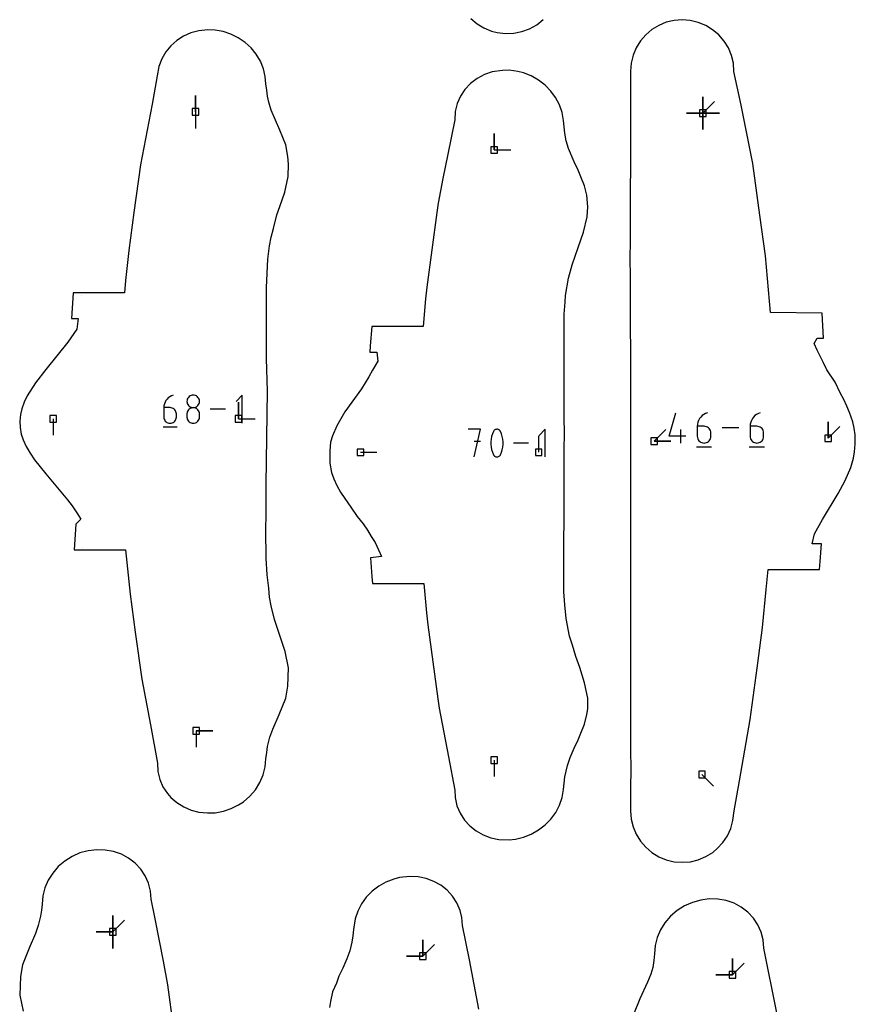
# Model space of a CAD drawing. Extents: x 0 to 600, y 0 to 900.
# Tile 34 of 55: x 293 to 365, y 639 to 724. Entities that reach past the tile are written whole.
import ezdxf

# ---------------------------------------------------------------- set-up
doc = ezdxf.new("R2010")
doc.units = 0

msp = doc.modelspace()

# ---------------------------------------------------------------- linework, layer by layer
at = {"layer": 'annotation', "color": 1}
for p, q in [((308.130067, 716.499471), (308.130067, 717.928221)), ((308.130067, 716.499471), (308.130067, 717.928221)), ((308.130067, 717.928221), (308.130067, 716.499471)), ((352.10885, 716.393629), (352.10885, 717.822379)), ((352.10885, 716.393629), (352.10885, 717.822379)), ((352.10885, 717.822379), (352.10885, 716.393629)), ((352.10885, 716.393629), (352.10885, 717.822379)), ((352.10885, 717.822379), (352.10885, 716.393629)), ((352.10885, 716.393629), (352.10885, 717.822379)), ((352.10885, 717.822379), (352.10885, 716.393629)), ((352.10885, 716.393629), (352.10885, 717.822379)), ((352.10885, 717.822379), (352.10885, 716.393629)), ((352.10885, 716.393629), (353.119129, 717.403908)), ((308.130067, 716.499471), (308.130067, 715.070722)), ((352.10885, 716.393629), (350.6801, 716.393629)), ((352.10885, 716.393629), (350.6801, 716.393629)), ((350.6801, 716.393629), (352.10885, 716.393629)), ((352.10885, 716.393629), (353.5376, 716.393629)), ((352.10885, 716.393629), (353.5376, 716.393629)), ((353.5376, 716.393629), (352.10885, 716.393629)), ((352.10885, 716.393629), (352.10885, 714.964879)), ((352.10885, 716.393629), (353.5376, 716.393629)), ((353.5376, 716.393629), (352.10885, 716.393629)), ((352.10885, 716.393629), (352.10885, 714.964879)), ((352.10885, 714.964879), (352.10885, 716.393629)), ((352.10885, 716.393629), (353.5376, 716.393629)), ((353.5376, 716.393629), (352.10885, 716.393629)), ((352.10885, 716.393629), (352.10885, 714.964879)), ((352.10885, 714.964879), (352.10885, 716.393629)), ((334.027889, 713.201058), (334.027889, 714.629808)), ((334.027889, 713.201058), (334.027889, 714.629808)), ((334.027889, 714.629808), (334.027889, 713.201058)), ((334.027889, 713.201058), (335.456639, 713.201058)), ((298.243943, 700.579044), (298.24386, 700.577955)), ((305.661593, 691.600072), (305.566071, 691.472505)), ((305.774325, 691.713283), (305.661593, 691.600072)), ((305.902803, 691.810169), (305.774325, 691.713283)), ((306.04556, 691.888762), (305.902803, 691.810169)), ((306.201132, 691.947092), (306.04556, 691.888762)), ((306.201132, 691.947092), (306.201132, 691.947092)), ((307.422598, 691.590671), (307.397339, 691.499052)), ((307.462809, 691.675115), (307.422598, 691.590671)), ((307.516429, 691.750831), (307.462809, 691.675115)), ((307.581915, 691.816265), (307.516429, 691.750831)), ((307.657721, 691.869863), (307.581915, 691.816265)), ((307.742305, 691.91007), (307.657721, 691.869863)), ((307.834123, 691.935334), (307.742305, 691.91007)), ((307.931631, 691.944101), (307.834123, 691.935334)), ((308.02914, 691.935334), (307.931631, 691.944101)), ((307.931631, 691.944101), (307.931631, 691.944101)), ((308.120958, 691.91007), (308.02914, 691.935334)), ((308.205542, 691.869863), (308.120958, 691.91007)), ((308.281348, 691.816265), (308.205542, 691.869863)), ((308.346834, 691.750831), (308.281348, 691.816265)), ((308.400454, 691.675115), (308.346834, 691.750831)), ((308.440665, 691.590671), (308.400454, 691.675115)), ((308.465924, 691.499052), (308.440665, 691.590671)), ((312.18973, 691.947092), (311.646061, 691.40327)), ((312.18973, 689.50158), (312.18973, 691.947092)), ((305.397424, 691.023365), (305.385399, 690.858068)), ((305.385399, 690.858068), (305.385399, 690.045249)), ((305.928454, 690.858068), (305.385399, 690.858068)), ((305.432521, 691.182183), (305.397424, 691.023365)), ((305.489225, 691.332553), (305.432521, 691.182183)), ((305.566071, 691.472505), (305.489225, 691.332553)), ((306.026124, 690.849351), (305.928454, 690.858068)), ((306.118028, 690.824213), (306.026124, 690.849351)), ((306.202637, 690.78417), (306.118028, 690.824213)), ((306.278424, 690.730736), (306.202637, 690.78417)), ((306.343858, 690.665429), (306.278424, 690.730736)), ((307.397339, 691.499052), (307.388576, 691.401813)), ((307.388576, 691.401813), (307.388576, 691.401813)), ((307.388576, 691.401813), (307.397344, 691.304117)), ((307.397344, 691.304117), (307.422616, 691.212142)), ((307.422616, 691.212142), (307.462843, 691.127431)), ((307.462843, 691.127431), (307.51648, 691.051524)), ((307.581915, 690.730033), (307.516429, 690.664484)), ((307.51648, 691.051524), (307.581978, 690.985962)), ((307.657721, 690.783701), (307.581915, 690.730033)), ((307.581978, 690.985962), (307.657789, 690.932286)), ((307.742305, 690.823945), (307.657721, 690.783701)), ((307.657789, 690.932286), (307.742367, 690.892039)), ((307.834123, 690.849222), (307.742305, 690.823945)), ((307.742367, 690.892039), (307.834164, 690.86676)), ((307.931631, 690.857991), (307.834123, 690.849222)), ((307.834164, 690.86676), (307.931631, 690.857991)), ((307.931631, 690.857991), (308.029099, 690.86676)), ((308.02914, 690.849227), (307.931631, 690.857991)), ((307.931631, 690.857991), (307.931631, 690.857991)), ((307.931631, 690.857991), (307.931631, 690.857991)), ((308.029099, 690.86676), (308.120896, 690.892039)), ((308.120958, 690.823963), (308.02914, 690.849227)), ((308.120896, 690.892039), (308.205474, 690.932286)), ((308.205542, 690.783735), (308.120958, 690.823963)), ((308.205474, 690.932286), (308.281285, 690.985962)), ((308.281348, 690.730084), (308.205542, 690.783735)), ((308.281285, 690.985962), (308.346783, 691.051524)), ((308.346834, 690.664547), (308.281348, 690.730084)), ((308.346783, 691.051524), (308.40042, 691.127431)), ((308.40042, 691.127431), (308.440647, 691.212142)), ((308.440647, 691.212142), (308.465919, 691.304117)), ((308.465919, 691.304117), (308.474687, 691.401813)), ((308.474687, 691.401813), (308.465924, 691.499052)), ((308.474687, 691.401813), (308.474687, 691.401813)), ((310.729148, 690.724336), (309.391984, 690.724336)), ((311.862128, 689.900434), (311.862128, 691.329184)), ((311.862128, 689.900434), (311.862128, 691.329184)), ((311.862128, 691.329184), (311.862128, 689.900434)), ((295.788093, 689.900434), (295.788093, 688.471684)), ((305.385399, 690.045249), (305.385399, 690.045249)), ((305.385399, 690.045249), (305.394167, 689.947558)), ((305.394167, 689.947558), (305.419438, 689.855597)), ((305.419438, 689.855597), (305.459666, 689.770906)), ((306.397413, 690.589763), (306.343858, 690.665429)), ((306.437559, 690.505256), (306.397413, 690.589763)), ((306.397413, 689.770906), (306.437559, 689.855597)), ((306.462767, 690.413423), (306.437559, 690.505256)), ((306.437559, 689.855597), (306.462767, 689.947558)), ((306.471509, 690.315779), (306.462767, 690.413423)), ((306.462767, 689.947558), (306.471509, 690.045249)), ((306.471509, 690.045249), (306.471509, 690.315779)), ((306.471509, 690.315779), (306.471509, 690.315779)), ((307.397339, 690.411973), (307.388576, 690.314322)), ((307.388576, 690.314322), (307.388576, 690.043792)), ((307.388576, 690.043792), (307.388576, 690.043792)), ((307.388576, 690.043792), (307.397344, 689.946148)), ((307.422598, 690.503911), (307.397339, 690.411973)), ((307.397344, 689.946148), (307.422616, 689.854315)), ((307.462809, 690.588596), (307.422598, 690.503911)), ((307.422616, 689.854315), (307.462843, 689.769807)), ((307.516429, 690.664484), (307.462809, 690.588596)), ((308.400454, 690.588664), (308.346834, 690.664547)), ((308.40042, 689.769807), (308.440647, 689.854315)), ((308.440665, 690.503973), (308.400454, 690.588664)), ((308.440647, 689.854315), (308.465919, 689.946148)), ((308.465924, 690.412013), (308.440665, 690.503973)), ((308.465919, 689.946148), (308.474687, 690.043792)), ((308.474687, 690.314322), (308.465924, 690.412013)), ((308.474687, 690.043792), (308.474687, 690.314322)), ((308.474687, 690.314322), (308.474687, 690.314322)), ((311.862128, 689.900434), (313.290878, 689.900434)), ((349.181881, 688.372153), (349.765117, 690.417606)), ((351.822912, 689.907183), (351.740263, 689.756663)), ((351.925646, 690.044382), (351.822912, 689.907183)), ((352.046891, 690.166142), (351.925646, 690.044382)), ((352.18507, 690.270344), (352.046891, 690.166142)), ((352.338608, 690.354871), (352.18507, 690.270344)), ((352.505926, 690.417606), (352.338608, 690.354871)), ((352.505926, 690.417606), (352.505926, 690.417606)), ((356.401799, 689.907183), (356.319151, 689.756663)), ((356.504534, 690.044382), (356.401799, 689.907183)), ((356.625779, 690.166142), (356.504534, 690.044382)), ((356.763958, 690.270344), (356.625779, 690.166142)), ((356.917495, 690.354871), (356.763958, 690.270344)), ((357.084814, 690.417606), (356.917495, 690.354871)), ((357.084814, 690.417606), (357.084814, 690.417606)), ((305.317383, 689.195891), (306.540139, 689.195891)), ((305.459666, 689.770906), (305.513303, 689.695023)), ((305.513303, 689.695023), (305.578801, 689.629487)), ((305.578801, 689.629487), (305.654612, 689.575836)), ((305.654612, 689.575836), (305.73919, 689.535608)), ((305.73919, 689.535608), (305.830986, 689.510343)), ((305.830986, 689.510343), (305.928454, 689.50158)), ((305.928454, 689.50158), (306.026124, 689.510343)), ((305.928454, 689.50158), (305.928454, 689.50158)), ((306.026124, 689.510343), (306.118028, 689.535608)), ((306.118028, 689.535608), (306.202637, 689.575836)), ((306.202637, 689.575836), (306.278424, 689.629487)), ((306.278424, 689.629487), (306.343858, 689.695023)), ((306.343858, 689.695023), (306.397413, 689.770906)), ((307.462843, 689.769807), (307.51648, 689.694142)), ((307.51648, 689.694142), (307.581978, 689.628835)), ((307.581978, 689.628835), (307.657789, 689.575401)), ((307.657789, 689.575401), (307.742367, 689.535357)), ((307.742367, 689.535357), (307.834164, 689.510219)), ((307.834164, 689.510219), (307.931631, 689.501503)), ((307.931631, 689.501503), (308.029099, 689.510219)), ((307.931631, 689.501503), (307.931631, 689.501503)), ((308.029099, 689.510219), (308.120896, 689.535357)), ((308.120896, 689.535357), (308.205474, 689.575401)), ((308.205474, 689.575401), (308.281285, 689.628835)), ((308.281285, 689.628835), (308.346783, 689.694142)), ((308.346783, 689.694142), (308.40042, 689.769807)), ((332.830608, 688.991916), (331.762266, 688.991916)), ((332.296512, 686.589466), (332.830608, 688.991916)), ((334.237058, 688.988256), (334.180656, 688.979054)), ((334.294698, 688.987707), (334.237058, 688.988256)), ((334.352298, 688.976982), (334.294698, 688.987707)), ((338.443499, 688.991916), (337.909404, 688.45767)), ((338.443499, 686.589466), (338.443499, 688.991916)), ((351.64153, 689.424128), (351.628597, 689.246349)), ((351.628597, 689.246349), (351.628597, 688.372153)), ((352.212659, 689.246349), (351.628597, 689.246349)), ((351.679277, 689.594938), (351.64153, 689.424128)), ((351.740263, 689.756663), (351.679277, 689.594938)), ((352.317703, 689.236975), (352.212659, 689.246349)), ((352.416547, 689.209938), (352.317703, 689.236975)), ((352.507545, 689.166871), (352.416547, 689.209938)), ((352.589054, 689.109403), (352.507545, 689.166871)), ((352.65943, 689.039164), (352.589054, 689.109403)), ((352.717028, 688.957785), (352.65943, 689.039164)), ((355.221417, 689.102519), (353.783283, 689.102519)), ((356.220417, 689.424128), (356.207485, 689.246349)), ((356.207485, 689.246349), (356.207485, 688.372153)), ((356.791546, 689.246349), (356.207485, 689.246349)), ((356.258165, 689.594938), (356.220417, 689.424128)), ((356.319151, 689.756663), (356.258165, 689.594938)), ((356.896591, 689.236975), (356.791546, 689.246349)), ((356.995435, 689.209938), (356.896591, 689.236975)), ((357.086433, 689.166871), (356.995435, 689.209938)), ((357.167942, 689.109403), (357.086433, 689.166871)), ((357.238318, 689.039164), (357.167942, 689.109403)), ((357.295916, 688.957785), (357.238318, 689.039164)), ((362.962392, 688.200102), (362.962392, 689.628852)), ((362.962392, 688.200102), (362.962392, 689.628852)), ((362.962392, 689.628852), (362.962392, 688.200102)), ((362.962392, 688.200102), (363.972671, 689.210381)), ((333.754806, 688.134914), (333.731783, 687.904835)), ((333.800853, 688.362266), (333.754806, 688.134914)), ((333.869923, 688.585114), (333.800853, 688.362266)), ((333.962016, 688.801681), (333.869923, 688.585114)), ((333.993029, 688.853253), (333.962016, 688.801681)), ((333.962016, 688.801681), (333.962016, 688.801681)), ((334.031679, 688.897202), (333.993029, 688.853253)), ((334.076687, 688.933102), (334.031679, 688.897202)), ((334.126772, 688.960528), (334.076687, 688.933102)), ((334.180656, 688.979054), (334.126772, 688.960528)), ((334.408577, 688.955657), (334.352298, 688.976982)), ((334.430122, 688.944335), (334.408577, 688.955657)), ((334.408577, 688.955657), (334.408577, 688.955657)), ((334.450796, 688.931331), (334.430122, 688.944335)), ((334.470499, 688.916747), (334.450796, 688.931331)), ((334.489131, 688.900686), (334.470499, 688.916747)), ((334.506591, 688.883252), (334.489131, 688.900686)), ((334.522779, 688.864546), (334.506591, 688.883252)), ((334.537594, 688.844672), (334.522779, 688.864546)), ((334.550936, 688.823733), (334.537594, 688.844672)), ((334.562704, 688.801831), (334.550936, 688.823733)), ((334.655244, 688.584818), (334.562704, 688.801831)), ((334.562704, 688.801831), (334.562704, 688.801831)), ((334.724649, 688.361635), (334.655244, 688.584818)), ((334.770919, 688.13406), (334.724649, 688.361635)), ((334.794054, 687.90387), (334.770919, 688.13406)), ((337.878429, 686.986193), (337.878429, 688.414943)), ((347.89466, 687.961977), (348.904938, 688.972256)), ((350.642282, 688.372153), (349.181881, 688.372153)), ((350.204524, 687.787432), (350.204524, 688.955555)), ((351.628597, 688.372153), (351.628597, 688.372153)), ((351.628597, 688.372153), (351.638027, 688.267086)), ((351.638027, 688.267086), (351.665207, 688.168182)), ((351.665207, 688.168182), (351.708472, 688.077096)), ((352.760206, 688.866896), (352.717028, 688.957785)), ((352.717028, 688.077096), (352.760206, 688.168182)), ((352.787318, 688.768129), (352.760206, 688.866896)), ((352.760206, 688.168182), (352.787318, 688.267086)), ((352.79672, 688.663112), (352.787318, 688.768129)), ((352.787318, 688.267086), (352.79672, 688.372153)), ((352.79672, 688.372153), (352.79672, 688.663112)), ((352.79672, 688.663112), (352.79672, 688.663112)), ((356.207485, 688.372153), (356.207485, 688.372153)), ((356.207485, 688.372153), (356.216914, 688.267086)), ((356.216914, 688.267086), (356.244094, 688.168182)), ((356.244094, 688.168182), (356.28736, 688.077096)), ((357.339093, 688.866896), (357.295916, 688.957785)), ((357.295916, 688.077096), (357.339093, 688.168182)), ((357.366205, 688.768129), (357.339093, 688.866896)), ((357.339093, 688.168182), (357.366205, 688.267086)), ((357.375608, 688.663112), (357.366205, 688.768129)), ((357.366205, 688.267086), (357.375608, 688.372153)), ((357.375608, 688.372153), (357.375608, 688.663112)), ((357.375608, 688.663112), (357.375608, 688.663112)), ((332.830608, 687.922068), (332.296512, 687.922068)), ((333.731783, 687.904835), (333.731783, 687.673807)), ((333.731783, 687.673807), (333.754806, 687.443606)), ((333.754806, 687.443606), (333.800853, 687.216009)), ((334.724649, 687.215378), (334.770919, 687.442752)), ((334.770919, 687.442752), (334.794054, 687.672842)), ((334.794054, 687.672842), (334.794054, 687.90387)), ((337.008636, 687.790691), (335.695017, 687.790691)), ((347.89466, 687.961977), (349.32341, 687.961977)), ((347.89466, 687.961977), (349.32341, 687.961977)), ((349.32341, 687.961977), (347.89466, 687.961977)), ((351.555445, 687.45866), (352.870532, 687.45866)), ((351.708472, 688.077096), (351.766159, 687.995483)), ((351.766159, 687.995483), (351.836602, 687.924997)), ((351.836602, 687.924997), (351.918138, 687.867295)), ((351.918138, 687.867295), (352.009103, 687.82403)), ((352.009103, 687.82403), (352.107831, 687.796857)), ((352.107831, 687.796857), (352.212659, 687.787432)), ((352.212659, 687.787432), (352.317703, 687.796857)), ((352.212659, 687.787432), (352.212659, 687.787432)), ((352.317703, 687.796857), (352.416547, 687.82403)), ((352.416547, 687.82403), (352.507545, 687.867295)), ((352.507545, 687.867295), (352.589054, 687.924997)), ((352.589054, 687.924997), (352.65943, 687.995483)), ((352.65943, 687.995483), (352.717028, 688.077096)), ((356.134333, 687.45866), (357.44942, 687.45866)), ((356.28736, 688.077096), (356.345046, 687.995483)), ((356.345046, 687.995483), (356.41549, 687.924997)), ((356.41549, 687.924997), (356.497026, 687.867295)), ((356.497026, 687.867295), (356.58799, 687.82403)), ((356.58799, 687.82403), (356.686719, 687.796857)), ((356.686719, 687.796857), (356.791546, 687.787432)), ((356.791546, 687.787432), (356.896591, 687.796857)), ((356.791546, 687.787432), (356.791546, 687.787432)), ((356.896591, 687.796857), (356.995435, 687.82403)), ((356.995435, 687.82403), (357.086433, 687.867295)), ((357.086433, 687.867295), (357.167942, 687.924997)), ((357.167942, 687.924997), (357.238318, 687.995483)), ((357.238318, 687.995483), (357.295916, 688.077096)), ((322.427383, 686.986193), (323.856133, 686.986193)), ((333.800853, 687.216009), (333.869923, 686.992792)), ((333.869923, 686.992792), (333.962016, 686.775734)), ((333.962016, 686.775734), (333.962016, 686.775734)), ((333.962016, 686.775734), (333.973742, 686.753876)), ((333.973742, 686.753876), (333.986985, 686.733042)), ((333.986985, 686.733042), (334.001691, 686.713293)), ((334.001691, 686.713293), (334.017802, 686.694694)), ((334.017802, 686.694694), (334.035264, 686.677308)), ((334.035264, 686.677308), (334.05402, 686.661198)), ((334.05402, 686.661198), (334.074016, 686.646427)), ((334.074016, 686.646427), (334.095194, 686.633058)), ((334.095194, 686.633058), (334.117499, 686.621155)), ((334.117499, 686.621155), (334.117499, 686.621155)), ((334.117499, 686.621155), (334.173335, 686.600282)), ((334.173335, 686.600282), (334.2306, 686.589912)), ((334.2306, 686.589912), (334.287998, 686.589622)), ((334.287998, 686.589622), (334.344236, 686.59899)), ((334.344236, 686.59899), (334.398018, 686.617591)), ((334.398018, 686.617591), (334.448051, 686.645004)), ((334.448051, 686.645004), (334.493039, 686.680806)), ((334.493039, 686.680806), (334.531688, 686.724574)), ((334.531688, 686.724574), (334.562704, 686.775885)), ((334.562704, 686.775885), (334.655244, 686.992497)), ((334.562704, 686.775885), (334.562704, 686.775885)), ((334.655244, 686.992497), (334.724649, 687.215378)), ((298.31687, 678.752056), (298.316901, 678.751634)), ((308.19874, 662.838435), (309.62749, 662.838435)), ((308.19874, 662.838435), (309.62749, 662.838435)), ((309.62749, 662.838435), (308.19874, 662.838435)), ((308.19874, 662.838435), (308.19874, 661.409685)), ((334.027889, 660.294864), (334.027888, 658.866114)), ((352.031212, 659.056769), (353.04149, 658.046491)), ((300.958356, 645.400172), (300.958356, 646.828922)), ((300.958356, 645.400172), (300.958356, 646.828922)), ((300.958356, 646.828922), (300.958356, 645.400172)), ((300.958356, 645.400172), (300.958356, 646.828922)), ((300.958356, 646.828922), (300.958356, 645.400172)), ((300.958356, 645.400172), (300.958356, 646.828922)), ((300.958356, 646.828922), (300.958356, 645.400172)), ((300.958356, 645.400172), (301.968635, 646.410451)), ((300.958356, 645.400172), (299.529606, 645.400172)), ((300.958356, 645.400172), (299.529606, 645.400172)), ((299.529606, 645.400172), (300.958356, 645.400172)), ((300.958356, 645.400172), (300.958356, 643.971422)), ((300.958356, 645.400172), (300.958356, 643.971422)), ((300.958356, 643.971422), (300.958356, 645.400172)), ((300.958356, 645.400172), (300.958356, 643.971422)), ((300.958356, 643.971422), (300.958356, 645.400172)), ((327.836631, 643.297988), (327.836631, 644.726738)), ((327.836631, 643.297988), (327.836631, 644.726738)), ((327.836631, 644.726738), (327.836631, 643.297988)), ((327.836631, 643.297988), (327.836631, 644.726738)), ((327.836631, 644.726738), (327.836631, 643.297988)), ((327.836631, 643.297988), (328.84691, 644.308266)), ((327.836631, 643.297988), (326.407881, 643.297988)), ((327.836631, 643.297988), (326.407881, 643.297988)), ((326.407881, 643.297988), (327.836631, 643.297988)), ((354.673492, 641.676925), (354.673492, 643.105675)), ((354.673492, 641.676925), (354.673492, 643.105675)), ((354.673492, 643.105675), (354.673492, 641.676925)), ((354.673492, 641.676925), (354.673492, 643.105675)), ((354.673492, 643.105675), (354.673492, 641.676925)), ((354.673492, 641.676925), (355.683771, 642.687204)), ((354.673492, 641.676925), (353.244743, 641.676925)), ((354.673492, 641.676925), (353.244743, 641.676925)), ((353.244743, 641.676925), (354.673492, 641.676925))]:
    msp.add_line(p, q, dxfattribs=at)
at = {"layer": 'boundary', "color": 5}
for p, q in [((332.003338, 724.602483), (332.537905, 724.14657)), ((332.537905, 724.14657), (333.137392, 723.77925)), ((337.085304, 723.716849), (337.703323, 724.067337)), ((337.703323, 724.067337), (338.256452, 724.510241)), ((348.292065, 724.007541), (347.692278, 723.643833)), ((348.94182, 724.273269), (348.292065, 724.007541)), ((349.625616, 724.434557), (348.94182, 724.273269)), ((350.323806, 724.48749), (349.625616, 724.434557)), ((351.022063, 724.431528), (350.323806, 724.48749)), ((351.70609, 724.26718), (351.022063, 724.431528)), ((352.356071, 723.998491), (351.70609, 724.26718)), ((352.956058, 723.632104), (352.356071, 723.998491)), ((307.73943, 723.355382), (307.098142, 723.077051)), ((308.418998, 723.534893), (307.73943, 723.355382)), ((309.186155, 723.614325), (308.418998, 723.534893)), ((309.824096, 723.589236), (309.186155, 723.614325)), ((310.523454, 723.465151), (309.824096, 723.589236)), ((311.201155, 723.243119), (310.523454, 723.465151)), ((311.840902, 722.928201), (311.201155, 723.243119)), ((333.137392, 723.77925), (333.787041, 723.509571)), ((333.787041, 723.509571), (334.287607, 723.388387)), ((334.287607, 723.388387), (335.000823, 723.30094)), ((335.000823, 723.30094), (335.717945, 723.328224)), ((335.717945, 723.328224), (336.418084, 723.468231)), ((336.418084, 723.468231), (337.085304, 723.716849)), ((347.157309, 723.191153), (346.700318, 722.660611)), ((347.692278, 723.643833), (347.157309, 723.191153)), ((353.491281, 723.177004), (352.956058, 723.632104)), ((353.948548, 722.644418), (353.491281, 723.177004)), ((306.510301, 722.704796), (305.990416, 722.245722)), ((307.098142, 723.077051), (306.510301, 722.704796)), ((312.428814, 722.527091), (311.840902, 722.928201)), ((312.951916, 722.048079), (312.428814, 722.527091)), ((346.700318, 722.660611), (346.332585, 722.065298)), ((354.31663, 722.047437), (353.948548, 722.644418)), ((305.551971, 721.709104), (305.207063, 721.106322)), ((305.990416, 722.245722), (305.551971, 721.709104)), ((313.398331, 721.50113), (312.951916, 722.048079)), ((313.757426, 720.897555), (313.398331, 721.50113)), ((346.332585, 722.065298), (346.063134, 721.419857)), ((354.586406, 721.400774), (354.31663, 722.047437)), ((305.207063, 721.106322), (304.965983, 720.450863)), ((314.020056, 720.250181), (313.757426, 720.897555)), ((345.898591, 720.740041), (345.850237, 720.045601)), ((346.063134, 721.419857), (345.898591, 720.740041)), ((354.751261, 720.72036), (354.586406, 721.400774)), ((354.807124, 720.020288), (354.751261, 720.72036)), ((304.965983, 720.450863), (304.821799, 719.644537)), ((314.178668, 719.573139), (314.020056, 720.250181)), ((333.169437, 719.733305), (332.5352, 719.39668)), ((333.8567, 719.968156), (333.169437, 719.733305)), ((334.74054, 720.098837), (333.8567, 719.968156)), ((335.31867, 720.111988), (334.74054, 720.098837)), ((336.057078, 720.018462), (335.31867, 720.111988)), ((336.55572, 719.879158), (336.057078, 720.018462)), ((337.227998, 719.616825), (336.55572, 719.879158)), ((345.850237, 720.045601), (345.838397, 719.257393)), ((355.417593, 717.076217), (354.807124, 720.020288)), ((304.821799, 719.644537), (304.368924, 717.175094)), ((314.230446, 718.928463), (314.178668, 719.573139)), ((314.304676, 718.392962), (314.230446, 718.928463)), ((331.969635, 718.966574), (331.486643, 718.453614)), ((332.5352, 719.39668), (331.969635, 718.966574)), ((337.856656, 719.263252), (337.227998, 719.616825)), ((338.427897, 718.826075), (337.856656, 719.263252)), ((345.838397, 719.257393), (345.839602, 718.041603)), ((314.376074, 717.863142), (314.304676, 718.392962)), ((331.486643, 718.453614), (331.098111, 717.870474)), ((338.928997, 718.314626), (338.427897, 718.826075)), ((339.348449, 717.739688), (338.928997, 718.314626)), ((345.839602, 718.041603), (345.845552, 714.888828)), ((304.368924, 717.175094), (303.354844, 711.917661)), ((314.49582, 717.335325), (314.376074, 717.863142)), ((314.702066, 716.664438), (314.49582, 717.335325)), ((330.813611, 717.231489), (330.640036, 716.552353)), ((331.098111, 717.870474), (330.813611, 717.231489)), ((339.67621, 717.113538), (339.348449, 717.739688)), ((315.438996, 714.929959), (314.702066, 716.664438)), ((330.640036, 716.552353), (330.602063, 715.810483)), ((339.903846, 716.449699), (339.67621, 717.113538)), ((340.024264, 715.763943), (339.903846, 716.449699)), ((356.436052, 712.040488), (355.417593, 717.076217)), ((330.602063, 715.810483), (330.003574, 712.845725)), ((340.092669, 715.209091), (340.024264, 715.763943)), ((315.948021, 713.638499), (315.438996, 714.929959)), ((340.136804, 714.660388), (340.092669, 715.209091)), ((340.262535, 713.989794), (340.136804, 714.660388)), ((345.845552, 714.888828), (345.844157, 712.593867)), ((340.465916, 713.319324), (340.262535, 713.989794)), ((316.127842, 712.642049), (315.948021, 713.638499)), ((340.952016, 712.170581), (340.465916, 713.319324)), ((316.19301, 711.975055), (316.127842, 712.642049)), ((330.003574, 712.845725), (329.57901, 710.742551)), ((341.297173, 711.452916), (340.952016, 712.170581)), ((345.844157, 712.593867), (345.795817, 708.889861)), ((357.054833, 707.536656), (356.436052, 712.040488)), ((303.354844, 711.917661), (302.78771, 707.790734)), ((316.170757, 710.88785), (316.19301, 711.975055)), ((341.524398, 710.871878), (341.297173, 711.452916)), ((315.863831, 709.530504), (316.170757, 710.88785)), ((329.57901, 710.742551), (329.164388, 708.592971)), ((341.857411, 710.095746), (341.524398, 710.871878)), ((315.452302, 708.300174), (315.863831, 709.530504)), ((342.043415, 709.293249), (341.857411, 710.095746)), ((342.129055, 708.270984), (342.043415, 709.293249)), ((345.795817, 708.889861), (345.808174, 705.701748)), ((302.78771, 707.790734), (302.337965, 704.481645)), ((315.190778, 707.575113), (315.452302, 708.300174)), ((329.054538, 707.793608), (328.171426, 701.295929)), ((329.164388, 708.592971), (329.054538, 707.793608)), ((342.083823, 707.406764), (342.129055, 708.270984)), ((314.897138, 706.381327), (315.190778, 707.575113)), ((341.760408, 706.076453), (342.083823, 707.406764)), ((357.538091, 704.010044), (357.054833, 707.536656)), ((314.683463, 705.643615), (314.897138, 706.381327)), ((341.294543, 704.750715), (341.760408, 706.076453)), ((314.544263, 704.889318), (314.683463, 705.643615)), ((345.808174, 705.701748), (345.791343, 703.373319)), ((302.337965, 704.481645), (302.074543, 701.876542)), ((314.403022, 703.743828), (314.544263, 704.889318)), ((340.791554, 703.233372), (341.294543, 704.750715)), ((314.285159, 701.288062), (314.403022, 703.743828)), ((357.979749, 699.1039), (357.538091, 704.010044)), ((340.462169, 702.096173), (340.791554, 703.233372)), ((345.791343, 703.373319), (345.800623, 702.632672)), ((302.074543, 701.876542), (301.980629, 700.806023)), ((340.206105, 700.596964), (340.462169, 702.096173)), ((345.800623, 702.632672), (345.809045, 699.876547)), ((314.289446, 699.357742), (314.285159, 701.288062)), ((328.171426, 701.295929), (328.069975, 700.292635)), ((297.517713, 700.806204), (297.369921, 698.577627)), ((298.160612, 700.806164), (297.517713, 700.806204)), ((301.980629, 700.806023), (298.160612, 700.806164)), ((328.069975, 700.292635), (327.859478, 697.89053)), ((340.183904, 700.013367), (340.206105, 700.596964)), ((314.285472, 697.397629), (314.289446, 699.357742)), ((340.089489, 698.966394), (340.183904, 700.013367)), ((345.809045, 699.876547), (345.827778, 693.744567)), ((297.369921, 698.577627), (297.973546, 698.577119)), ((297.973546, 698.577119), (297.847036, 697.669766)), ((340.099065, 694.655314), (340.089489, 698.966394)), ((362.442448, 699.04021), (357.979749, 699.1039)), ((362.57047, 696.87604), (362.442448, 699.04021)), ((297.847036, 697.669766), (297.077296, 696.539764)), ((323.409932, 697.890392), (323.283344, 696.216824)), ((326.687154, 697.890456), (323.409932, 697.890392)), ((327.859478, 697.89053), (326.687154, 697.890456)), ((314.285177, 695.111328), (314.285472, 697.397629)), ((361.755594, 696.432323), (362.016733, 696.877232)), ((362.016733, 696.877232), (362.57047, 696.87604)), ((297.077296, 696.539764), (295.143924, 694.158969)), ((323.283344, 696.216824), (323.241179, 695.661953)), ((362.023928, 695.84054), (361.755594, 696.432323)), ((362.572209, 694.731442), (362.023928, 695.84054)), ((314.359755, 692.287848), (314.285177, 695.111328)), ((323.241179, 695.661953), (323.841487, 695.664615)), ((323.841487, 695.664615), (323.934094, 694.899547)), ((295.143924, 694.158969), (294.255897, 693.023714)), ((323.486627, 694.120886), (323.167894, 693.519512)), ((323.934094, 694.899547), (323.486627, 694.120886)), ((340.090189, 690.277696), (340.099065, 694.655314)), ((362.863615, 694.149603), (362.572209, 694.731442)), ((363.563839, 693.079986), (362.863615, 694.149603)), ((323.167894, 693.519512), (322.519186, 692.502672)), ((345.827778, 693.744567), (345.845442, 687.967062)), ((294.255897, 693.023714), (293.533245, 691.891243)), ((322.519186, 692.502672), (321.076003, 690.487059)), ((364.022988, 692.147096), (363.563839, 693.079986)), ((293.533245, 691.891243), (293.2717, 691.325189)), ((314.256014, 684.238715), (314.359755, 692.287848)), ((364.319192, 691.573449), (364.022988, 692.147096)), ((364.587884, 691.000662), (364.319192, 691.573449)), ((293.066982, 690.760026), (292.952191, 690.257564)), ((293.2717, 691.325189), (293.066982, 690.760026)), ((364.822485, 690.428952), (364.587884, 691.000662)), ((292.952191, 690.257564), (292.894721, 689.693137)), ((321.076003, 690.487059), (320.383805, 689.288052)), ((340.090114, 689.688995), (340.090189, 690.277696)), ((365.09772, 689.6346), (364.822485, 690.428952)), ((292.894721, 689.693137), (292.920899, 689.128204)), ((292.920899, 689.128204), (293.031209, 688.562901)), ((320.383805, 689.288052), (320.013205, 688.418984)), ((340.109317, 688.961975), (340.090114, 689.688995)), ((365.226237, 689.069163), (365.09772, 689.6346)), ((365.305532, 688.504015), (365.226237, 689.069163)), ((293.031209, 688.562901), (293.201366, 688.056207)), ((320.013205, 688.418984), (319.838128, 687.85251)), ((340.082604, 686.889397), (340.109317, 688.961975)), ((365.321736, 687.722708), (365.305532, 688.504015)), ((293.201366, 688.056207), (293.461229, 687.486913)), ((293.461229, 687.486913), (293.789561, 686.916389)), ((319.838128, 687.85251), (319.762494, 687.116482)), ((345.845442, 687.967062), (345.827153, 681.698157)), ((365.263988, 687.027745), (365.321736, 687.722708)), ((293.789561, 686.916389), (294.17675, 686.343621)), ((319.762494, 687.116482), (319.76284, 686.036859)), ((340.077184, 681.921714), (340.082604, 686.889397)), ((364.941939, 685.680871), (365.156979, 686.46598)), ((365.156979, 686.46598), (365.263988, 687.027745)), ((294.17675, 686.343621), (295.145546, 685.12332)), ((319.76284, 686.036859), (319.918146, 685.247961)), ((364.454813, 684.554529), (364.941939, 685.680871)), ((295.145546, 685.12332), (297.028451, 682.879191)), ((319.918146, 685.247961), (320.125926, 684.679557)), ((314.253926, 682.324939), (314.256014, 684.238715)), ((320.125926, 684.679557), (320.393367, 684.110096)), ((320.393367, 684.110096), (320.711786, 683.539788)), ((363.839926, 683.428415), (364.454813, 684.554529)), ((320.711786, 683.539788), (321.071955, 682.968188)), ((362.477332, 681.172055), (363.839926, 683.428415)), ((297.028451, 682.879191), (297.436087, 682.33577)), ((297.436087, 682.33577), (297.851788, 681.737937)), ((314.236332, 679.532541), (314.253926, 682.324939)), ((321.071955, 682.968188), (321.607878, 682.21576)), ((321.607878, 682.21576), (322.147335, 681.41889)), ((297.851788, 681.737937), (298.18421, 681.193165)), ((322.147335, 681.41889), (322.670186, 680.789982)), ((340.055438, 678.470505), (340.077184, 681.921714)), ((345.827153, 681.698157), (345.829637, 678.687096)), ((297.750852, 680.750526), (297.61414, 678.521279)), ((298.18421, 681.193165), (297.750852, 680.750526)), ((322.670186, 680.789982), (323.027591, 680.235979)), ((361.798132, 679.910136), (362.477332, 681.172055)), ((323.027591, 680.235979), (323.371841, 679.699932)), ((323.371841, 679.699932), (323.692755, 679.152842)), ((361.570161, 679.048325), (361.798132, 679.910136)), ((314.244854, 678.521947), (314.236332, 679.532541)), ((323.692755, 679.152842), (323.985115, 678.524505)), ((362.390767, 679.047113), (361.570161, 679.048325)), ((362.283713, 677.520491), (362.390767, 679.047113)), ((297.61414, 678.521279), (298.694447, 678.521274)), ((298.694447, 678.521274), (302.072505, 678.521102)), ((302.072505, 678.521102), (302.172948, 677.446304)), ((314.268531, 677.802888), (314.244854, 678.521947)), ((324.258397, 677.938339), (323.309221, 677.835438)), ((323.985115, 678.524505), (324.258397, 677.938339)), ((340.056212, 677.930849), (340.055438, 678.470505)), ((340.062932, 675.606965), (340.056212, 677.930849)), ((345.829637, 678.687096), (345.845223, 675.415223)), ((302.172948, 677.446304), (302.464792, 674.674308)), ((314.335123, 676.35575), (314.268531, 677.802888)), ((323.309221, 677.835438), (323.427158, 676.230355)), ((362.231647, 676.819042), (362.283713, 677.520491)), ((314.475035, 675.216664), (314.335123, 676.35575)), ((323.427158, 676.230355), (323.475663, 675.613299)), ((357.60987, 675.088237), (357.768724, 676.818914)), ((357.768724, 676.818914), (359.900593, 676.818929)), ((359.900593, 676.818929), (362.231647, 676.819042)), ((323.475663, 675.613299), (326.735457, 675.608598)), ((326.735457, 675.608598), (327.933293, 675.605729)), ((327.933293, 675.605729), (328.164807, 673.062971)), ((340.065915, 674.877178), (340.062932, 675.606965)), ((345.845223, 675.415223), (345.842672, 674.550331)), ((302.464792, 674.674308), (302.909061, 671.39661)), ((314.54376, 674.440378), (314.475035, 675.216664)), ((340.14104, 673.762262), (340.065915, 674.877178)), ((345.842672, 674.550331), (345.842595, 663.293364)), ((357.277539, 671.783163), (357.60987, 675.088237)), ((314.682817, 673.685578), (314.54376, 674.440378)), ((314.976475, 672.493866), (314.682817, 673.685578)), ((340.246964, 672.565804), (340.14104, 673.762262)), ((328.164807, 673.062971), (328.27304, 672.034956)), ((315.897792, 669.702706), (314.976475, 672.493866)), ((328.27304, 672.034956), (329.145427, 665.598727)), ((340.552428, 671.032592), (340.246964, 672.565804)), ((302.909061, 671.39661), (303.465778, 667.309769)), ((356.80905, 668.278811), (357.277539, 671.783163)), ((340.807284, 670.258931), (340.552428, 671.032592)), ((341.091605, 669.278702), (340.807284, 670.258931)), ((316.192496, 668.303836), (315.897792, 669.702706)), ((341.430828, 668.337024), (341.091605, 669.278702)), ((316.132508, 666.700163), (316.192496, 668.303836)), ((341.85348, 666.988063), (341.430828, 668.337024)), ((356.20812, 663.806796), (356.80905, 668.278811)), ((303.465778, 667.309769), (304.220656, 663.353346)), ((342.133753, 665.656144), (341.85348, 666.988063)), ((315.947415, 665.681944), (316.132508, 666.700163)), ((315.386444, 664.245457), (315.947415, 665.681944)), ((329.145427, 665.598727), (329.253285, 664.806938)), ((342.124618, 664.754066), (342.133753, 665.656144)), ((314.825591, 662.968345), (315.386444, 664.245457)), ((329.253285, 664.806938), (330.059702, 660.580389)), ((341.859126, 663.403372), (342.036908, 664.242585)), ((342.036908, 664.242585), (342.124618, 664.754066)), ((341.525912, 662.626404), (341.859126, 663.403372)), ((355.282377, 658.513488), (356.20812, 663.806796)), ((304.220656, 663.353346), (304.831907, 660.038771)), ((314.585742, 662.290752), (314.825591, 662.968345)), ((341.298861, 662.045787), (341.525912, 662.626404)), ((345.842595, 663.293364), (345.84037, 661.205282)), ((314.377753, 661.472794), (314.585742, 662.290752)), ((340.953733, 661.328563), (341.298861, 662.045787)), ((314.230136, 660.396848), (314.30566, 660.944164)), ((314.30566, 660.944164), (314.377753, 661.472794)), ((340.618831, 660.518122), (340.953733, 661.328563)), ((345.84037, 661.205282), (345.85204, 659.480297)), ((304.831907, 660.038771), (304.858044, 659.295617)), ((314.174813, 659.701393), (314.230136, 660.396848)), ((330.059702, 660.580389), (330.614364, 657.69523)), ((340.37192, 659.832969), (340.618831, 660.518122)), ((304.858044, 659.295617), (305.03013, 658.616816)), ((314.003096, 659.007619), (314.174813, 659.701393)), ((340.138075, 658.846473), (340.37192, 659.832969)), ((345.85204, 659.480297), (345.839792, 657.882748)), ((305.03013, 658.616816), (305.312752, 657.976945)), ((313.334929, 657.724139), (313.720824, 658.343057)), ((313.720824, 658.343057), (314.003096, 659.007619)), ((340.025016, 657.73812), (340.087207, 658.289179)), ((340.087207, 658.289179), (340.138075, 658.846473)), ((354.809392, 655.904388), (355.282377, 658.513488)), ((305.312752, 657.976945), (305.698951, 657.391696)), ((305.698951, 657.391696), (306.000639, 657.066962)), ((312.854941, 657.166131), (313.334929, 657.724139)), ((330.614364, 657.69523), (330.629295, 657.048586)), ((339.905985, 657.054847), (340.025016, 657.73812)), ((345.839792, 657.882748), (345.841028, 656.680728)), ((306.000639, 657.066962), (306.522029, 656.610377)), ((306.522029, 656.610377), (307.110773, 656.240787)), ((311.856602, 656.408125), (312.29264, 656.682763)), ((312.29264, 656.682763), (312.854941, 657.166131)), ((330.629295, 657.048586), (330.796927, 656.326939)), ((339.679648, 656.390615), (339.905985, 657.054847)), ((345.841028, 656.680728), (345.841746, 655.888105)), ((307.110773, 656.240787), (307.752354, 655.965147)), ((307.752354, 655.965147), (308.431659, 655.788186)), ((308.431659, 655.788186), (309.16203, 655.712365)), ((309.16203, 655.712365), (309.842893, 655.739191)), ((309.842893, 655.739191), (310.543831, 655.866558)), ((310.543831, 655.866558), (311.219333, 656.09118)), ((311.219333, 656.09118), (311.856602, 656.408125)), ((330.796927, 656.326939), (331.071265, 655.684068)), ((331.071265, 655.684068), (331.447936, 655.099158)), ((338.934698, 655.188201), (339.35308, 655.763878)), ((339.35308, 655.763878), (339.679648, 656.390615)), ((345.841746, 655.888105), (345.898033, 655.188198)), ((354.717562, 655.055217), (354.809392, 655.904388)), ((331.447936, 655.099158), (331.916011, 654.585308)), ((338.434548, 654.675856), (338.934698, 655.188201)), ((345.898033, 655.188198), (346.061599, 654.508258)), ((354.528054, 654.377039), (354.717562, 655.055217)), ((331.916011, 654.585308), (332.462812, 654.153479)), ((332.462812, 654.153479), (333.074283, 653.812422)), ((337.236049, 653.88295), (337.864092, 654.237656)), ((337.864092, 654.237656), (338.434548, 654.675856)), ((346.061599, 654.508258), (346.330176, 653.862397)), ((354.232905, 653.735799), (354.528054, 654.377039)), ((333.074283, 653.812422), (333.73539, 653.568616)), ((333.73539, 653.568616), (334.430492, 653.426286)), ((334.430492, 653.426286), (335.318542, 653.383934)), ((335.318542, 653.383934), (335.862382, 653.452909)), ((335.862382, 653.452909), (336.564204, 653.619403)), ((336.564204, 653.619403), (337.236049, 653.88295)), ((346.330176, 653.862397), (346.69715, 653.266531)), ((346.69715, 653.266531), (347.153454, 652.735336)), ((353.355827, 652.628292), (353.838976, 653.147819)), ((353.838976, 653.147819), (354.232905, 653.735799)), ((298.831647, 652.439002), (298.11189, 652.243417)), ((299.5665, 652.525871), (298.831647, 652.439002)), ((300.301541, 652.502784), (299.5665, 652.525871)), ((301.021535, 652.369605), (300.301541, 652.502784)), ((301.705656, 652.129454), (301.021535, 652.369605)), ((347.153454, 652.735336), (347.687851, 652.28188)), ((347.687851, 652.28188), (348.287206, 651.917308)), ((352.362571, 651.925859), (352.962206, 652.292959)), ((352.962206, 652.292959), (353.355827, 652.628292)), ((296.796916, 651.548147), (296.234098, 651.065594)), ((297.428028, 651.943994), (296.796916, 651.548147)), ((298.11189, 652.243417), (297.428028, 651.943994)), ((302.337052, 651.788291), (301.705656, 652.129454)), ((302.900175, 651.35455), (302.337052, 651.788291)), ((348.287206, 651.917308), (348.936848, 651.650568)), ((348.936848, 651.650568), (349.620628, 651.488298)), ((349.620628, 651.488298), (350.324831, 651.434411)), ((350.324831, 651.434411), (351.028933, 651.491244)), ((351.028933, 651.491244), (351.712895, 651.656418)), ((351.712895, 651.656418), (352.362571, 651.925859)), ((296.234098, 651.065594), (295.75347, 650.508285)), ((303.381134, 650.838939), (302.900175, 651.35455)), ((303.768137, 650.254169), (303.381134, 650.838939)), ((295.366884, 649.889926), (295.083768, 649.225801)), ((295.75347, 650.508285), (295.366884, 649.889926)), ((304.051636, 649.614683), (303.768137, 650.254169)), ((324.636515, 649.713681), (324.00786, 649.360108)), ((325.308791, 649.976015), (324.636515, 649.713681)), ((325.807434, 650.115319), (325.308791, 649.976015)), ((326.720061, 650.20525), (325.807434, 650.115319)), ((327.430904, 650.166709), (326.720061, 650.20525)), ((328.126087, 650.024805), (327.430904, 650.166709)), ((328.787331, 649.781389), (328.126087, 650.024805)), ((329.39902, 649.440716), (328.787331, 649.781389)), ((295.083768, 649.225801), (294.911212, 648.532237)), ((304.224714, 648.936257), (304.051636, 649.614683)), ((304.283065, 648.233118), (304.224714, 648.936257)), ((323.436616, 648.922931), (322.935504, 648.411483)), ((324.00786, 649.360108), (323.436616, 648.922931)), ((329.946093, 649.009246), (329.39902, 649.440716)), ((330.414502, 648.495729), (329.946093, 649.009246)), ((294.911212, 648.532237), (294.844563, 647.817007)), ((304.636049, 646.546111), (304.283065, 648.233118)), ((322.935504, 648.411483), (322.516064, 647.836544)), ((330.791564, 647.911131), (330.414502, 648.495729)), ((351.920021, 648.165494), (351.196763, 647.962597)), ((352.65842, 648.259411), (351.920021, 648.165494)), ((353.396988, 648.243149), (352.65842, 648.259411)), ((354.120455, 648.116305), (353.396988, 648.243149)), ((354.807872, 647.881843), (354.120455, 648.116305)), ((294.78041, 647.293901), (294.709015, 646.763967)), ((294.844563, 647.817007), (294.78041, 647.293901)), ((322.188288, 647.210395), (321.960668, 646.546522)), ((322.516064, 647.836544), (322.188288, 647.210395)), ((331.066299, 647.268474), (330.791564, 647.911131)), ((331.22443, 646.64932), (331.066299, 647.268474)), ((349.875328, 647.252943), (349.309692, 646.76368)), ((350.509546, 647.655886), (349.875328, 647.252943)), ((351.196763, 647.962597), (350.509546, 647.655886)), ((355.44234, 647.545582), (354.807872, 647.881843)), ((356.008187, 647.115807), (355.44234, 647.545582)), ((294.709015, 646.763967), (294.501373, 645.943024)), ((305.3513, 642.873515), (304.636049, 646.546111)), ((321.960668, 646.546522), (321.825336, 645.60259)), ((331.282704, 645.943957), (331.22443, 646.64932)), ((349.309692, 646.76368), (348.82664, 646.20017)), ((356.491497, 646.603134), (356.008187, 647.115807)), ((356.880403, 646.020239), (356.491497, 646.603134)), ((294.501373, 645.943024), (294.261359, 645.263664)), ((321.825336, 645.60259), (321.755222, 645.064858)), ((331.866621, 642.990754), (331.282704, 645.943957)), ((348.438052, 645.576311), (348.153481, 644.907507)), ((348.82664, 646.20017), (348.438052, 645.576311)), ((357.165278, 645.381445), (356.880403, 646.020239)), ((294.261359, 645.263664), (293.70049, 643.98544)), ((321.755222, 645.064858), (321.694931, 644.514141)), ((348.153481, 644.907507), (347.979942, 644.210173)), ((357.339241, 644.7025), (357.165278, 645.381445)), ((357.397968, 643.997039), (357.339241, 644.7025)), ((293.70049, 643.98544), (293.138801, 642.54702)), ((321.494576, 643.765975), (321.247656, 643.079423)), ((321.694931, 644.514141), (321.494576, 643.765975)), ((347.979942, 644.210173), (347.920729, 643.506839)), ((358.50717, 638.387166), (357.397968, 643.997039)), ((321.247656, 643.079423), (320.912489, 642.267442)), ((332.700121, 638.689822), (331.866621, 642.990754)), ((347.868957, 642.921398), (347.768144, 642.32848)), ((347.920729, 643.506839), (347.868957, 642.921398)), ((293.138801, 642.54702), (292.95385, 641.532923)), ((305.730246, 640.818467), (305.3513, 642.873515)), ((320.912489, 642.267442), (320.567308, 641.549719)), ((347.768144, 642.32848), (347.587414, 641.724361)), ((292.95385, 641.532923), (292.892793, 639.92678)), ((320.567308, 641.549719), (320.340023, 640.968488)), ((347.587414, 641.724361), (347.322862, 641.036847)), ((306.297367, 636.691575), (305.730246, 640.818467)), ((320.340023, 640.968488), (320.007042, 640.1924)), ((347.322862, 641.036847), (346.658371, 639.610913)), ((292.892793, 639.92678), (293.186906, 638.526904)), ((320.007042, 640.1924), (319.828446, 639.353895)), ((346.658371, 639.610913), (346.083128, 638.253785)), ((319.828446, 639.353895), (319.740752, 638.844336))]:
    msp.add_line(p, q, dxfattribs=at)
at = {"layer": 'hole', "color": 5}
for p, q in [((308.415817, 716.785221), (307.844317, 716.785221)), ((307.844317, 716.785221), (307.844317, 716.213721)), ((308.415817, 716.213721), (308.415817, 716.785221)), ((352.3946, 716.679379), (351.8231, 716.679379)), ((351.8231, 716.679379), (351.8231, 716.107879)), ((352.3946, 716.107879), (352.3946, 716.679379)), ((307.844317, 716.213721), (308.415817, 716.213721)), ((351.8231, 716.107879), (352.3946, 716.107879)), ((334.313639, 713.486808), (333.742139, 713.486808)), ((333.742139, 713.486808), (333.742139, 712.915308)), ((333.742139, 712.915308), (334.313639, 712.915308)), ((334.313639, 712.915308), (334.313639, 713.486808)), ((296.073843, 690.186184), (295.502343, 690.186184)), ((295.502343, 690.186184), (295.502343, 689.614684)), ((296.073843, 689.614684), (296.073843, 690.186184)), ((312.147878, 690.186184), (311.576378, 690.186184)), ((311.576378, 690.186184), (311.576378, 689.614684)), ((312.147878, 689.614684), (312.147878, 690.186184)), ((295.502343, 689.614684), (296.073843, 689.614684)), ((311.576378, 689.614684), (312.147878, 689.614684)), ((348.18041, 688.247727), (347.60891, 688.247727)), ((347.60891, 688.247727), (347.60891, 687.676227)), ((348.18041, 687.676227), (348.18041, 688.247727)), ((363.248142, 688.485852), (362.676642, 688.485852)), ((362.676642, 688.485852), (362.676642, 687.914352)), ((363.248142, 687.914352), (363.248142, 688.485852)), ((347.60891, 687.676227), (348.18041, 687.676227)), ((362.676642, 687.914352), (363.248142, 687.914352)), ((322.713133, 687.271943), (322.141633, 687.271943)), ((322.141633, 687.271943), (322.141633, 686.700443)), ((322.141633, 686.700443), (322.713133, 686.700443)), ((322.713133, 686.700443), (322.713133, 687.271943)), ((338.164179, 687.271943), (337.592679, 687.271943)), ((337.592679, 687.271943), (337.592679, 686.700443)), ((337.592679, 686.700443), (338.164179, 686.700443)), ((338.164179, 686.700443), (338.164179, 687.271943)), ((308.48449, 663.124185), (307.91299, 663.124185)), ((307.91299, 663.124185), (307.91299, 662.552685)), ((307.91299, 662.552685), (308.48449, 662.552685)), ((308.48449, 662.552685), (308.48449, 663.124185)), ((334.313639, 660.580614), (333.742139, 660.580614)), ((333.742139, 660.580614), (333.742139, 660.009114)), ((333.742139, 660.009114), (334.313639, 660.009114)), ((334.313639, 660.009114), (334.313639, 660.580614)), ((352.316962, 659.342519), (351.745462, 659.342519)), ((351.745462, 659.342519), (351.745462, 658.771019)), ((352.316962, 658.771019), (352.316962, 659.342519)), ((351.745462, 658.771019), (352.316962, 658.771019)), ((301.244106, 645.685922), (300.672606, 645.685922)), ((300.672606, 645.685922), (300.672606, 645.114422)), ((301.244106, 645.114422), (301.244106, 645.685922)), ((300.672606, 645.114422), (301.244106, 645.114422)), ((328.122381, 643.583738), (327.550881, 643.583738)), ((327.550881, 643.583738), (327.550881, 643.012238)), ((327.550881, 643.012238), (328.122381, 643.012238)), ((328.122381, 643.012238), (328.122381, 643.583738)), ((354.959242, 641.962675), (354.387742, 641.962675)), ((354.387742, 641.962675), (354.387742, 641.391175)), ((354.387742, 641.391175), (354.959242, 641.391175)), ((354.959242, 641.391175), (354.959242, 641.962675))]:
    msp.add_line(p, q, dxfattribs=at)

doc.saveas('drawing.dxf')
